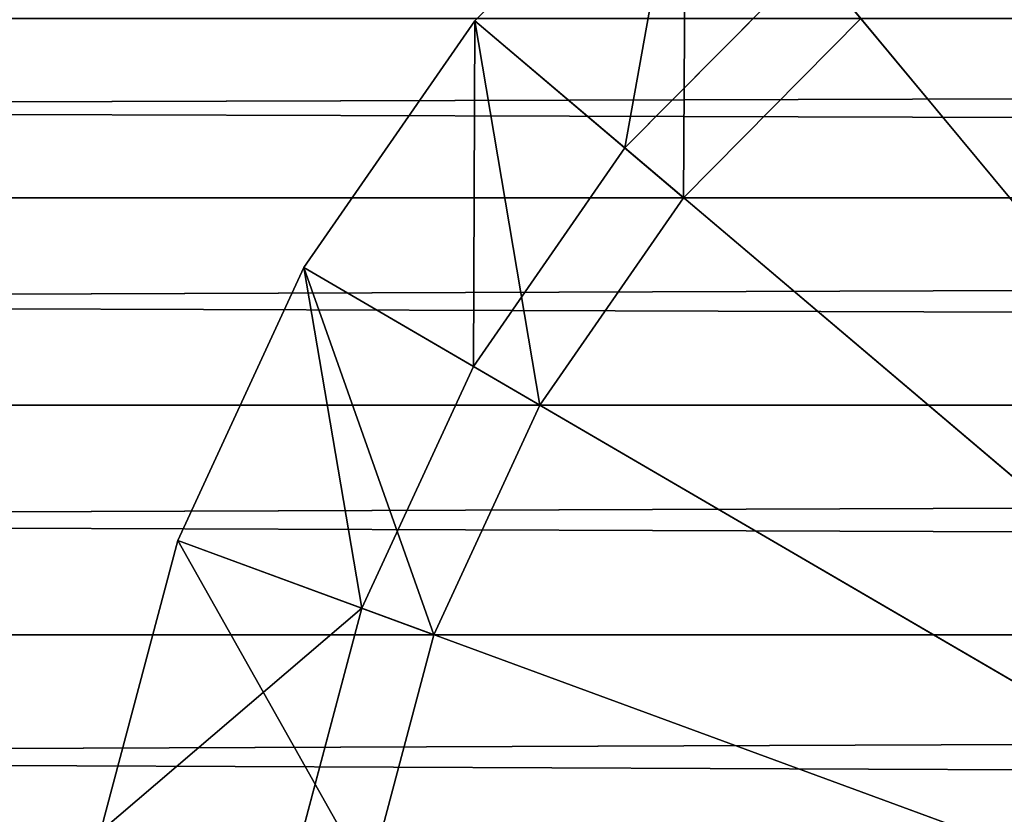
# Model space of a CAD drawing. Extents: x -0.5 to 26.9, y -0.4 to 1.1.
# Tile 59 of 111: x 0.02368 to 0.03457, y -0.3754 to -0.36661. Entities that reach past the tile are written whole.
import ezdxf

# ---------------------------------------------------------------- set-up
doc = ezdxf.new("R2010")
doc.units = 0
doc.layers.get('0').update_dxf_attribs({"color": 13, "linetype": 'CONTINUOUS'})

# ---------------------------------------------------------------- blocks, each defined once
blk = doc.blocks.new('GROUP5_1')
for p, q in [((-0.335333, -0.368579, 0.628389), (0.335333, -0.366598, 0.630351)), ((-0.335333, -0.366598, 0.650812), (0.335333, -0.368579, 0.652773)), ((0.335333, -0.370874, 0.654365), (-0.335333, -0.368579, 0.652773)), ((-0.335333, -0.370874, 0.626797), (0.335333, -0.368579, 0.628389)), ((-0.335333, -0.368579, 0.628389), (0.335333, -0.368579, 0.628389)), ((0.335333, -0.368579, 0.652773), (-0.335333, -0.368579, 0.652773)), ((0.335333, -0.370874, 0.654365), (-0.335333, -0.370874, 0.654365)), ((-0.335333, -0.370874, 0.654365), (0.335333, -0.373414, 0.655537)), ((-0.335333, -0.373414, 0.625625), (0.335333, -0.370874, 0.626797)), ((-0.335333, -0.370874, 0.626797), (0.335333, -0.370874, 0.626797)), ((0.335333, -0.373414, 0.655537), (-0.335333, -0.373414, 0.655537)), ((-0.335333, -0.373414, 0.655537), (0.335333, -0.37612, 0.656255)), ((-0.335333, -0.37612, 0.624907), (0.335333, -0.373414, 0.625625)), ((-0.335333, -0.373414, 0.625625), (0.335333, -0.373414, 0.625625))]:
    blk.add_line(p, q)
at = {"color": 7}
mesh = blk.add_polyface(dxfattribs=at)
corners = [(0.335333, -0.368579, 0.628389), (-0.335333, -0.368579, 0.628389), (0.335333, -0.366598, 0.630351)]
mesh.append_faces([[corners[k] for k in face] for face in [(0, 1, 2)]], dxfattribs={"color": 7})
mesh = blk.add_polyface(dxfattribs=at)
corners = [(0.335333, -0.366598, 0.630351), (-0.335333, -0.368579, 0.628389), (-0.335333, -0.366598, 0.630351)]
mesh.append_faces([[corners[k] for k in face] for face in [(0, 1, 2)]], dxfattribs={"color": 7})
mesh = blk.add_polyface(dxfattribs=at)
corners = [(0.335333, -0.366598, 0.650812), (-0.335333, -0.366598, 0.650812), (0.335333, -0.368579, 0.652773)]
mesh.append_faces([[corners[k] for k in face] for face in [(0, 1, 2)]], dxfattribs={"color": 7})
mesh = blk.add_polyface(dxfattribs=at)
corners = [(0.335333, -0.368579, 0.652773), (-0.335333, -0.366598, 0.650812), (-0.335333, -0.368579, 0.652773)]
mesh.append_faces([[corners[k] for k in face] for face in [(0, 1, 2)]], dxfattribs={"color": 7})
mesh = blk.add_polyface(dxfattribs=at)
corners = [(0.335333, -0.370874, 0.654365), (-0.335333, -0.368579, 0.652773), (-0.335333, -0.370874, 0.654365)]
mesh.append_faces([[corners[k] for k in face] for face in [(0, 1, 2)]], dxfattribs={"color": 7})
mesh = blk.add_polyface(dxfattribs=at)
corners = [(0.335333, -0.370874, 0.626797), (-0.335333, -0.370874, 0.626797), (0.335333, -0.368579, 0.628389)]
mesh.append_faces([[corners[k] for k in face] for face in [(0, 1, 2)]], dxfattribs={"color": 7})
mesh = blk.add_polyface(dxfattribs=at)
corners = [(0.335333, -0.368579, 0.628389), (-0.335333, -0.370874, 0.626797), (-0.335333, -0.368579, 0.628389)]
mesh.append_faces([[corners[k] for k in face] for face in [(0, 1, 2)]], dxfattribs={"color": 7})
mesh = blk.add_polyface(dxfattribs=at)
corners = [(0.335333, -0.368579, 0.652773), (-0.335333, -0.368579, 0.652773), (0.335333, -0.370874, 0.654365)]
mesh.append_faces([[corners[k] for k in face] for face in [(0, 1, 2)]], dxfattribs={"color": 7})
mesh = blk.add_polyface(dxfattribs=at)
corners = [(0.335333, -0.370874, 0.654365), (-0.335333, -0.370874, 0.654365), (0.335333, -0.373414, 0.655537)]
mesh.append_faces([[corners[k] for k in face] for face in [(0, 1, 2)]], dxfattribs={"color": 7})
mesh = blk.add_polyface(dxfattribs=at)
corners = [(0.335333, -0.373414, 0.655537), (-0.335333, -0.370874, 0.654365), (-0.335333, -0.373414, 0.655537)]
mesh.append_faces([[corners[k] for k in face] for face in [(0, 1, 2)]], dxfattribs={"color": 7})
mesh = blk.add_polyface(dxfattribs=at)
corners = [(0.335333, -0.373414, 0.625625), (-0.335333, -0.373414, 0.625625), (0.335333, -0.370874, 0.626797)]
mesh.append_faces([[corners[k] for k in face] for face in [(0, 1, 2)]], dxfattribs={"color": 7})
mesh = blk.add_polyface(dxfattribs=at)
corners = [(0.335333, -0.370874, 0.626797), (-0.335333, -0.373414, 0.625625), (-0.335333, -0.370874, 0.626797)]
mesh.append_faces([[corners[k] for k in face] for face in [(0, 1, 2)]], dxfattribs={"color": 7})
mesh = blk.add_polyface(dxfattribs=at)
corners = [(0.335333, -0.373414, 0.655537), (-0.335333, -0.373414, 0.655537), (0.335333, -0.37612, 0.656255)]
mesh.append_faces([[corners[k] for k in face] for face in [(0, 1, 2)]], dxfattribs={"color": 7})
mesh = blk.add_polyface(dxfattribs=at)
corners = [(0.335333, -0.37612, 0.656255), (-0.335333, -0.373414, 0.655537), (-0.335333, -0.37612, 0.656255)]
mesh.append_faces([[corners[k] for k in face] for face in [(0, 1, 2)]], dxfattribs={"color": 7})
mesh = blk.add_polyface(dxfattribs=at)
corners = [(0.335333, -0.37612, 0.624907), (-0.335333, -0.37612, 0.624907), (0.335333, -0.373414, 0.625625)]
mesh.append_faces([[corners[k] for k in face] for face in [(0, 1, 2)]], dxfattribs={"color": 7})
mesh = blk.add_polyface(dxfattribs=at)
corners = [(0.335333, -0.373414, 0.625625), (-0.335333, -0.37612, 0.624907), (-0.335333, -0.373414, 0.625625)]
mesh.append_faces([[corners[k] for k in face] for face in [(0, 1, 2)]], dxfattribs={"color": 7})
blk = doc.blocks.new('GROUP6_1')
for p, q in [((0.028716, -0.366622, 1.598195), (0.03105, -0.364266, 1.598195)), ((0.028716, -0.366622, 0.923043), (0.03105, -0.364266, 0.923043)), ((0.03105, -0.364266, 0.867432), (0.028716, -0.366622, 0.867432)), ((0.028716, -0.366622, 1.653806), (0.03105, -0.364266, 1.653806)), ((0.030376, -0.368029, 0.86519), (0.032443, -0.365942, 0.86519)), ((0.032443, -0.365942, 1.656048), (0.030376, -0.368029, 1.656048)), ((0.043218, -0.378911, 0.86519), (0.032443, -0.365942, 0.86519)), ((0.043218, -0.378911, 1.656048), (0.032443, -0.365942, 1.656048)), ((0.026824, -0.369352, 1.598195), (0.028716, -0.366622, 1.598195)), ((0.026824, -0.369352, 0.923043), (0.028716, -0.366622, 0.923043)), ((0.028716, -0.366622, 0.867432), (0.026824, -0.369352, 0.867432)), ((0.026824, -0.369352, 1.653806), (0.028716, -0.366622, 1.653806)), ((0.028716, -0.366622, 1.598195), (0.031026, -0.368579, 1.595952)), ((0.028716, -0.366622, 0.867432), (0.028716, -0.366622, 0.923043)), ((0.030376, -0.368029, 0.86519), (0.028716, -0.366622, 0.867432)), ((0.028716, -0.366622, 0.923043), (0.031026, -0.368579, 0.925286)), ((0.028716, -0.366622, 1.653806), (0.028716, -0.366622, 1.598195)), ((0.030376, -0.368029, 1.656048), (0.028716, -0.366622, 1.653806)), ((0.032987, -0.366598, 1.595952), (0.031026, -0.368579, 1.595952)), ((0.031026, -0.368579, 0.925286), (0.032987, -0.366598, 0.925286)), ((0.032987, -0.366598, 0.925286), (0.031026, -0.368579, 1.595952)), ((0.0287, -0.370446, 0.86519), (0.030376, -0.368029, 0.86519)), ((0.030376, -0.368029, 1.656048), (0.0287, -0.370446, 1.656048)), ((0.043218, -0.378911, 0.86519), (0.030376, -0.368029, 0.86519)), ((0.043218, -0.378911, 1.656048), (0.030376, -0.368029, 1.656048)), ((0.031026, -0.368579, 1.595952), (0.029434, -0.370874, 1.595952)), ((0.029434, -0.370874, 0.925286), (0.031026, -0.368579, 0.925286)), ((0.029434, -0.370874, 1.595952), (0.031026, -0.368579, 0.925286)), ((0.031026, -0.368579, 1.595952), (0.031026, -0.368579, 0.925286)), ((0.025429, -0.372372, 1.598195), (0.026824, -0.369352, 1.598195)), ((0.025429, -0.372372, 0.923043), (0.026824, -0.369352, 0.923043)), ((0.026824, -0.369352, 0.867432), (0.025429, -0.372372, 0.867432)), ((0.025429, -0.372372, 1.653806), (0.026824, -0.369352, 1.653806)), ((0.026824, -0.369352, 1.598195), (0.029434, -0.370874, 1.595952)), ((0.026824, -0.369352, 0.867432), (0.026824, -0.369352, 0.923043)), ((0.0287, -0.370446, 0.86519), (0.026824, -0.369352, 0.867432)), ((0.026824, -0.369352, 0.923043), (0.029434, -0.370874, 0.925286)), ((0.026824, -0.369352, 1.653806), (0.026824, -0.369352, 1.598195)), ((0.0287, -0.370446, 1.656048), (0.026824, -0.369352, 1.653806)), ((0.027465, -0.373121, 0.86519), (0.0287, -0.370446, 0.86519)), ((0.0287, -0.370446, 1.656048), (0.027465, -0.373121, 1.656048)), ((0.043218, -0.378911, 0.86519), (0.0287, -0.370446, 0.86519)), ((0.043218, -0.378911, 1.656048), (0.0287, -0.370446, 1.656048)), ((0.029434, -0.370874, 1.595952), (0.028262, -0.373414, 1.595952)), ((0.028262, -0.373414, 0.925286), (0.029434, -0.370874, 0.925286)), ((0.029434, -0.370874, 0.925286), (0.028262, -0.373414, 1.595952)), ((0.029434, -0.370874, 1.595952), (0.029434, -0.370874, 0.925286)), ((0.024575, -0.375591, 1.598195), (0.025429, -0.372372, 1.598195)), ((0.024575, -0.375591, 0.923043), (0.025429, -0.372372, 0.923043)), ((0.025429, -0.372372, 0.867432), (0.024575, -0.375591, 0.867432)), ((0.024575, -0.375591, 1.653806), (0.025429, -0.372372, 1.653806)), ((0.025429, -0.372372, 1.598195), (0.028262, -0.373414, 1.595952)), ((0.025429, -0.372372, 0.867432), (0.025429, -0.372372, 0.923043)), ((0.027465, -0.373121, 0.86519), (0.025429, -0.372372, 0.867432)), ((0.025429, -0.372372, 0.923043), (0.028262, -0.373414, 0.925286)), ((0.025429, -0.372372, 1.653806), (0.025429, -0.372372, 1.598195)), ((0.027465, -0.373121, 1.656048), (0.025429, -0.372372, 1.653806)), ((0.026709, -0.375971, 0.86519), (0.027465, -0.373121, 0.86519)), ((0.027465, -0.373121, 1.656048), (0.026709, -0.375971, 1.656048)), ((0.043218, -0.378911, 0.86519), (0.027465, -0.373121, 0.86519)), ((0.043218, -0.378911, 1.656048), (0.027465, -0.373121, 1.656048)), ((0.028262, -0.373414, 1.595952), (0.027544, -0.37612, 1.595952)), ((0.027544, -0.37612, 0.925286), (0.028262, -0.373414, 0.925286)), ((0.028262, -0.373414, 0.925286), (0.027544, -0.37612, 1.595952)), ((0.028262, -0.373414, 1.595952), (0.028262, -0.373414, 0.925286))]:
    blk.add_line(p, q)
at = {"color": 7}
mesh = blk.add_polyface(dxfattribs=at)
corners = [(0.03105, -0.364266, 1.598195), (0.031026, -0.368579, 1.595952), (0.028716, -0.366622, 1.598195), (0.032987, -0.366598, 1.595952)]
mesh.append_faces([[corners[k] for k in face] for face in [(0, 1, 2), (1, 0, 3)]], dxfattribs={"vtx0": -1, "color": 7})
mesh = blk.add_polyface(dxfattribs=at)
corners = [(0.03105, -0.364266, 0.923043), (0.028716, -0.366622, 0.867432), (0.028716, -0.366622, 0.923043), (0.03105, -0.364266, 0.867432)]
mesh.append_faces([[corners[k] for k in face] for face in [(0, 1, 2), (1, 0, 3)]], dxfattribs={"vtx0": -1, "color": 7})
mesh = blk.add_polyface(dxfattribs=at)
corners = [(0.03105, -0.364266, 0.867432), (0.030376, -0.368029, 0.86519), (0.028716, -0.366622, 0.867432), (0.032443, -0.365942, 0.86519)]
mesh.append_faces([[corners[k] for k in face] for face in [(0, 1, 2), (1, 0, 3)]], dxfattribs={"vtx0": -1, "color": 7})
mesh = blk.add_polyface(dxfattribs=at)
corners = [(0.031026, -0.368579, 0.925286), (0.03105, -0.364266, 0.923043), (0.028716, -0.366622, 0.923043), (0.032987, -0.366598, 0.925286)]
mesh.append_faces([[corners[k] for k in face] for face in [(0, 1, 2), (1, 0, 3)]], dxfattribs={"vtx0": -1, "color": 7})
mesh = blk.add_polyface(dxfattribs=at)
corners = [(0.03105, -0.364266, 1.653806), (0.028716, -0.366622, 1.598195), (0.028716, -0.366622, 1.653806), (0.03105, -0.364266, 1.598195)]
mesh.append_faces([[corners[k] for k in face] for face in [(0, 1, 2), (1, 0, 3)]], dxfattribs={"vtx0": -1, "color": 7})
mesh = blk.add_polyface(dxfattribs=at)
corners = [(0.030376, -0.368029, 1.656048), (0.03105, -0.364266, 1.653806), (0.028716, -0.366622, 1.653806), (0.032443, -0.365942, 1.656048)]
mesh.append_faces([[corners[k] for k in face] for face in [(0, 1, 2), (1, 0, 3)]], dxfattribs={"vtx0": -1, "color": 7})
mesh = blk.add_polyface(dxfattribs=at)
corners = [(0.043218, -0.378911, 0.86519), (0.032443, -0.365942, 0.86519), (0.034836, -0.36425, 0.86519)]
mesh.append_faces([[corners[k] for k in face] for face in [(0, 1, 2)]], dxfattribs={"color": 7})
mesh = blk.add_polyface(dxfattribs=at)
corners = [(0.043218, -0.378911, 1.656048), (0.034836, -0.36425, 1.656048), (0.032443, -0.365942, 1.656048)]
mesh.append_faces([[corners[k] for k in face] for face in [(0, 1, 2)]], dxfattribs={"color": 7})
mesh = blk.add_polyface(dxfattribs=at)
corners = [(0.043218, -0.378911, 0.86519), (0.030376, -0.368029, 0.86519), (0.032443, -0.365942, 0.86519)]
mesh.append_faces([[corners[k] for k in face] for face in [(0, 1, 2)]], dxfattribs={"color": 7})
mesh = blk.add_polyface(dxfattribs=at)
corners = [(0.043218, -0.378911, 1.656048), (0.032443, -0.365942, 1.656048), (0.030376, -0.368029, 1.656048)]
mesh.append_faces([[corners[k] for k in face] for face in [(0, 1, 2)]], dxfattribs={"color": 7})
mesh = blk.add_polyface(dxfattribs=at)
corners = [(0.028716, -0.366622, 1.598195), (0.029434, -0.370874, 1.595952), (0.026824, -0.369352, 1.598195), (0.031026, -0.368579, 1.595952)]
mesh.append_faces([[corners[k] for k in face] for face in [(0, 1, 2), (1, 0, 3)]], dxfattribs={"vtx0": -1, "color": 7})
mesh = blk.add_polyface(dxfattribs=at)
corners = [(0.028716, -0.366622, 0.923043), (0.026824, -0.369352, 0.867432), (0.026824, -0.369352, 0.923043), (0.028716, -0.366622, 0.867432)]
mesh.append_faces([[corners[k] for k in face] for face in [(0, 1, 2), (1, 0, 3)]], dxfattribs={"vtx0": -1, "color": 7})
mesh = blk.add_polyface(dxfattribs=at)
corners = [(0.028716, -0.366622, 0.867432), (0.0287, -0.370446, 0.86519), (0.026824, -0.369352, 0.867432), (0.030376, -0.368029, 0.86519)]
mesh.append_faces([[corners[k] for k in face] for face in [(0, 1, 2), (1, 0, 3)]], dxfattribs={"vtx0": -1, "color": 7})
mesh = blk.add_polyface(dxfattribs=at)
corners = [(0.029434, -0.370874, 0.925286), (0.028716, -0.366622, 0.923043), (0.026824, -0.369352, 0.923043), (0.031026, -0.368579, 0.925286)]
mesh.append_faces([[corners[k] for k in face] for face in [(0, 1, 2), (1, 0, 3)]], dxfattribs={"vtx0": -1, "color": 7})
mesh = blk.add_polyface(dxfattribs=at)
corners = [(0.028716, -0.366622, 1.653806), (0.026824, -0.369352, 1.598195), (0.026824, -0.369352, 1.653806), (0.028716, -0.366622, 1.598195)]
mesh.append_faces([[corners[k] for k in face] for face in [(0, 1, 2), (1, 0, 3)]], dxfattribs={"vtx0": -1, "color": 7})
mesh = blk.add_polyface(dxfattribs=at)
corners = [(0.0287, -0.370446, 1.656048), (0.028716, -0.366622, 1.653806), (0.026824, -0.369352, 1.653806), (0.030376, -0.368029, 1.656048)]
mesh.append_faces([[corners[k] for k in face] for face in [(0, 1, 2), (1, 0, 3)]], dxfattribs={"vtx0": -1, "color": 7})
mesh = blk.add_polyface(dxfattribs=at)
corners = [(0.032987, -0.366598, 0.925286), (0.031026, -0.368579, 1.595952), (0.032987, -0.366598, 1.595952)]
mesh.append_faces([[corners[k] for k in face] for face in [(0, 1, 2)]], dxfattribs={"color": 7})
mesh = blk.add_polyface(dxfattribs=at)
corners = [(0.032987, -0.366598, 0.925286), (0.031026, -0.368579, 0.925286), (0.031026, -0.368579, 1.595952)]
mesh.append_faces([[corners[k] for k in face] for face in [(0, 1, 2)]], dxfattribs={"color": 7})
mesh = blk.add_polyface(dxfattribs=at)
corners = [(0.043218, -0.378911, 0.86519), (0.0287, -0.370446, 0.86519), (0.030376, -0.368029, 0.86519)]
mesh.append_faces([[corners[k] for k in face] for face in [(0, 1, 2)]], dxfattribs={"color": 7})
mesh = blk.add_polyface(dxfattribs=at)
corners = [(0.043218, -0.378911, 1.656048), (0.030376, -0.368029, 1.656048), (0.0287, -0.370446, 1.656048)]
mesh.append_faces([[corners[k] for k in face] for face in [(0, 1, 2)]], dxfattribs={"color": 7})
mesh = blk.add_polyface(dxfattribs=at)
corners = [(0.031026, -0.368579, 0.925286), (0.029434, -0.370874, 0.925286), (0.029434, -0.370874, 1.595952)]
mesh.append_faces([[corners[k] for k in face] for face in [(0, 1, 2)]], dxfattribs={"color": 7})
mesh = blk.add_polyface(dxfattribs=at)
corners = [(0.031026, -0.368579, 0.925286), (0.029434, -0.370874, 1.595952), (0.031026, -0.368579, 1.595952)]
mesh.append_faces([[corners[k] for k in face] for face in [(0, 1, 2)]], dxfattribs={"color": 7})
mesh = blk.add_polyface(dxfattribs=at)
corners = [(0.026824, -0.369352, 1.598195), (0.028262, -0.373414, 1.595952), (0.025429, -0.372372, 1.598195), (0.029434, -0.370874, 1.595952)]
mesh.append_faces([[corners[k] for k in face] for face in [(0, 1, 2), (1, 0, 3)]], dxfattribs={"vtx0": -1, "color": 7})
mesh = blk.add_polyface(dxfattribs=at)
corners = [(0.026824, -0.369352, 0.923043), (0.025429, -0.372372, 0.867432), (0.025429, -0.372372, 0.923043), (0.026824, -0.369352, 0.867432)]
mesh.append_faces([[corners[k] for k in face] for face in [(0, 1, 2), (1, 0, 3)]], dxfattribs={"vtx0": -1, "color": 7})
mesh = blk.add_polyface(dxfattribs=at)
corners = [(0.026824, -0.369352, 0.867432), (0.027465, -0.373121, 0.86519), (0.025429, -0.372372, 0.867432), (0.0287, -0.370446, 0.86519)]
mesh.append_faces([[corners[k] for k in face] for face in [(0, 1, 2), (1, 0, 3)]], dxfattribs={"vtx0": -1, "color": 7})
mesh = blk.add_polyface(dxfattribs=at)
corners = [(0.028262, -0.373414, 0.925286), (0.026824, -0.369352, 0.923043), (0.025429, -0.372372, 0.923043), (0.029434, -0.370874, 0.925286)]
mesh.append_faces([[corners[k] for k in face] for face in [(0, 1, 2), (1, 0, 3)]], dxfattribs={"vtx0": -1, "color": 7})
mesh = blk.add_polyface(dxfattribs=at)
corners = [(0.026824, -0.369352, 1.653806), (0.025429, -0.372372, 1.598195), (0.025429, -0.372372, 1.653806), (0.026824, -0.369352, 1.598195)]
mesh.append_faces([[corners[k] for k in face] for face in [(0, 1, 2), (1, 0, 3)]], dxfattribs={"vtx0": -1, "color": 7})
mesh = blk.add_polyface(dxfattribs=at)
corners = [(0.027465, -0.373121, 1.656048), (0.026824, -0.369352, 1.653806), (0.025429, -0.372372, 1.653806), (0.0287, -0.370446, 1.656048)]
mesh.append_faces([[corners[k] for k in face] for face in [(0, 1, 2), (1, 0, 3)]], dxfattribs={"vtx0": -1, "color": 7})
mesh = blk.add_polyface(dxfattribs=at)
corners = [(0.043218, -0.378911, 0.86519), (0.027465, -0.373121, 0.86519), (0.0287, -0.370446, 0.86519)]
mesh.append_faces([[corners[k] for k in face] for face in [(0, 1, 2)]], dxfattribs={"color": 7})
mesh = blk.add_polyface(dxfattribs=at)
corners = [(0.043218, -0.378911, 1.656048), (0.0287, -0.370446, 1.656048), (0.027465, -0.373121, 1.656048)]
mesh.append_faces([[corners[k] for k in face] for face in [(0, 1, 2)]], dxfattribs={"color": 7})
mesh = blk.add_polyface(dxfattribs=at)
corners = [(0.029434, -0.370874, 0.925286), (0.028262, -0.373414, 1.595952), (0.029434, -0.370874, 1.595952)]
mesh.append_faces([[corners[k] for k in face] for face in [(0, 1, 2)]], dxfattribs={"color": 7})
mesh = blk.add_polyface(dxfattribs=at)
corners = [(0.029434, -0.370874, 0.925286), (0.028262, -0.373414, 0.925286), (0.028262, -0.373414, 1.595952)]
mesh.append_faces([[corners[k] for k in face] for face in [(0, 1, 2)]], dxfattribs={"color": 7})
mesh = blk.add_polyface(dxfattribs=at)
corners = [(0.025429, -0.372372, 1.598195), (0.027544, -0.37612, 1.595952), (0.024575, -0.375591, 1.598195), (0.028262, -0.373414, 1.595952)]
mesh.append_faces([[corners[k] for k in face] for face in [(0, 1, 2), (1, 0, 3)]], dxfattribs={"vtx0": -1, "color": 7})
mesh = blk.add_polyface(dxfattribs=at)
corners = [(0.025429, -0.372372, 0.923043), (0.024575, -0.375591, 0.867432), (0.024575, -0.375591, 0.923043), (0.025429, -0.372372, 0.867432)]
mesh.append_faces([[corners[k] for k in face] for face in [(0, 1, 2), (1, 0, 3)]], dxfattribs={"vtx0": -1, "color": 7})
mesh = blk.add_polyface(dxfattribs=at)
corners = [(0.024575, -0.375591, 0.867432), (0.027465, -0.373121, 0.86519), (0.026709, -0.375971, 0.86519), (0.025429, -0.372372, 0.867432)]
mesh.append_faces([[corners[k] for k in face] for face in [(0, 1, 2), (1, 0, 3)]], dxfattribs={"vtx0": -1, "color": 7})
mesh = blk.add_polyface(dxfattribs=at)
corners = [(0.027544, -0.37612, 0.925286), (0.025429, -0.372372, 0.923043), (0.024575, -0.375591, 0.923043), (0.028262, -0.373414, 0.925286)]
mesh.append_faces([[corners[k] for k in face] for face in [(0, 1, 2), (1, 0, 3)]], dxfattribs={"vtx0": -1, "color": 7})
mesh = blk.add_polyface(dxfattribs=at)
corners = [(0.025429, -0.372372, 1.653806), (0.024575, -0.375591, 1.598195), (0.024575, -0.375591, 1.653806), (0.025429, -0.372372, 1.598195)]
mesh.append_faces([[corners[k] for k in face] for face in [(0, 1, 2), (1, 0, 3)]], dxfattribs={"vtx0": -1, "color": 7})
mesh = blk.add_polyface(dxfattribs=at)
corners = [(0.027465, -0.373121, 1.656048), (0.024575, -0.375591, 1.653806), (0.026709, -0.375971, 1.656048), (0.025429, -0.372372, 1.653806)]
mesh.append_faces([[corners[k] for k in face] for face in [(0, 1, 2), (1, 0, 3)]], dxfattribs={"vtx0": -1, "color": 7})
mesh = blk.add_polyface(dxfattribs=at)
corners = [(0.043218, -0.378911, 0.86519), (0.026709, -0.375971, 0.86519), (0.027465, -0.373121, 0.86519)]
mesh.append_faces([[corners[k] for k in face] for face in [(0, 1, 2)]], dxfattribs={"color": 7})
mesh = blk.add_polyface(dxfattribs=at)
corners = [(0.043218, -0.378911, 1.656048), (0.027465, -0.373121, 1.656048), (0.026709, -0.375971, 1.656048)]
mesh.append_faces([[corners[k] for k in face] for face in [(0, 1, 2)]], dxfattribs={"color": 7})
mesh = blk.add_polyface(dxfattribs=at)
corners = [(0.028262, -0.373414, 0.925286), (0.027544, -0.37612, 1.595952), (0.028262, -0.373414, 1.595952)]
mesh.append_faces([[corners[k] for k in face] for face in [(0, 1, 2)]], dxfattribs={"color": 7})
mesh = blk.add_polyface(dxfattribs=at)
corners = [(0.028262, -0.373414, 0.925286), (0.027544, -0.37612, 0.925286), (0.027544, -0.37612, 1.595952)]
mesh.append_faces([[corners[k] for k in face] for face in [(0, 1, 2)]], dxfattribs={"color": 7})
blk = doc.blocks.new('GROUP0_1')
at = {"color": 7}
for name in ['GROUP5_1', 'GROUP6_1']:
    blk.add_blockref(name, (0, 0), dxfattribs=at)

msp = doc.modelspace()

# ---------------------------------------------------------------- block references
at = {"color": 7}
msp.add_blockref('GROUP0_1', (0, 0), dxfattribs=at)

doc.saveas('drawing.dxf')
